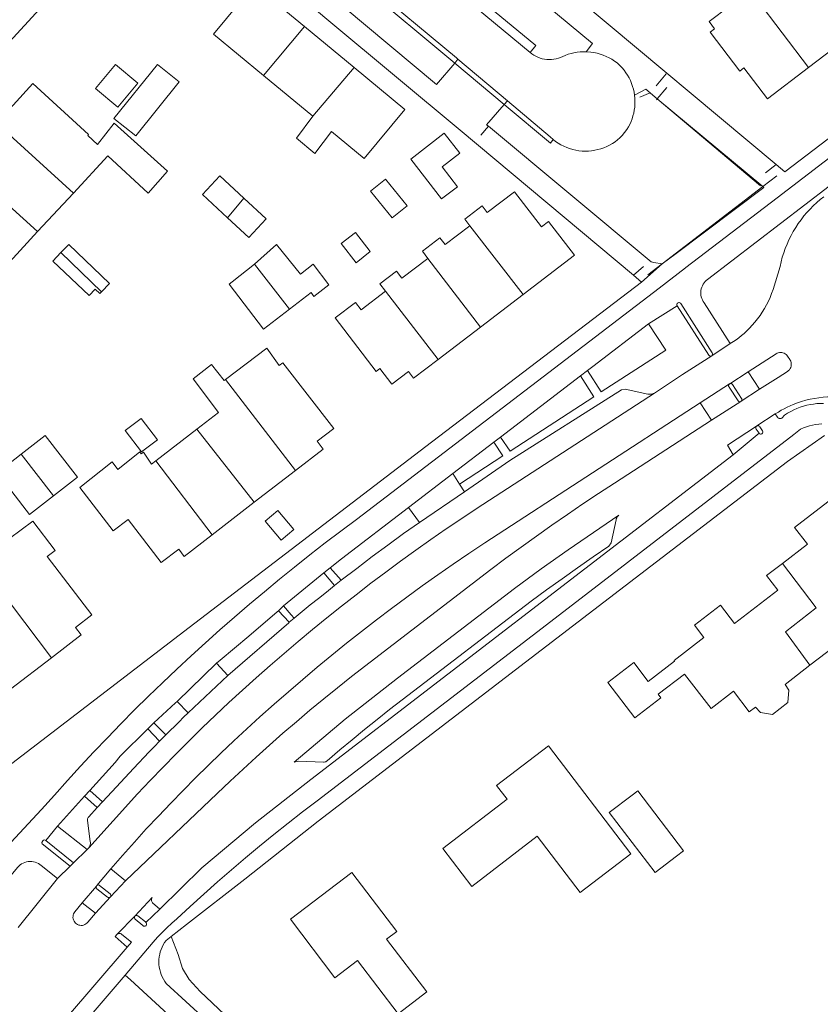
# Model space of a CAD drawing. Header units: metres. Extents: x 89888 to 94270, y 464165 to 468904.
# Tile 161 of 256: x 92858 to 92954, y 466102 to 466220. Entities that reach past the tile are written whole.
import ezdxf

# ---------------------------------------------------------------- set-up
doc = ezdxf.new("R2010")
doc.units = ezdxf.units.M
for name, color, linetype, lineweight in [('B_BEBOUWINGSGRENS_0', 251, 'CONTINUOUS', 13), ('B_TUSSENMUUR_0', 251, 'CONTINUOUS', 13), ('T_HEK_LIJN_0', 251, 'CONTINUOUS', 13), ('V_WEGGRENS_0', 251, 'CONTINUOUS', 13)]:
    doc.layers.add(name, color=color, linetype=linetype, lineweight=lineweight)

msp = doc.modelspace()

# ---------------------------------------------------------------- linework, layer by layer
at = {"layer": 'B_BEBOUWINGSGRENS_0'}
for p, q in [((92898.46, 466214.39), (92892.53, 466219.29)), ((92881.62, 466218.39), (92887.61, 466213.43)), ((92887.61, 466213.43), (92893.53, 466208.54)), ((92867.44, 466211.88), (92870.13, 466209.64)), ((92905.27, 466203.41), (92908.96, 466198.64)), ((92860.52, 466194.71), (92864.8, 466199.33)), ((92880.29, 466199.15), (92883.28, 466196.38)), ((92856.34, 466190.19), (92860.52, 466194.71)), ((92898.62, 466194.61), (92896.93, 466193.29)), ((92913.61, 466183.27), (92918.75, 466187.19)), ((92908.56, 466179.4), (92913.61, 466183.27)), ((92879.62, 466171.02), (92874.71, 466167.23)), ((92886.5, 466162.27), (92891.45, 466166.09)), ((92862.41, 466163.04), (92865.3, 466165.28)), ((92881.46, 466158.37), (92886.5, 466162.27)), ((92867.03, 466148.76), (92861.67, 466155.76)), ((92857.27, 466139.88), (92862.16, 466143.63))]:
    msp.add_line(p, q, dxfattribs=at)
for points in [[(92952.94, 466214.39), (92957.94, 466218.18), (92956.06, 466220.65), (92958.45, 466222.46), (92955.78, 466225.99), (92953.85, 466228.47), (92951.49, 466226.68), (92948.88, 466224.7), (92948.32, 466225.43), (92945.94, 466223.62)], [(92892.53, 466219.29), (92886.49, 466224.29), (92881.62, 466218.39)], [(92945.94, 466223.62), (92941.04, 466219.9), (92941.69, 466219.04), (92941.15, 466218.63), (92944.71, 466213.95), (92945.22, 466214.34), (92948.02, 466210.65), (92952.94, 466214.39)], [(92870.13, 466209.64), (92872.53, 466212.52), (92869.84, 466214.76), (92867.44, 466211.88)], [(92869.67, 466208.28), (92872.28, 466206.18), (92877.49, 466212.66), (92874.89, 466214.76), (92869.67, 466208.28)], [(92893.53, 466208.54), (92891.56, 466205.91), (92893.76, 466204.08), (92895.75, 466206.71), (92899.67, 466203.46), (92904.54, 466209.35), (92898.46, 466214.39)], [(92866.54, 466206.24), (92866.62, 466206.34), (92859.94, 466212.46), (92855.6, 466207.72)], [(92864.8, 466199.33), (92868.94, 466203.8), (92873.76, 466199.31), (92876.1, 466201.97), (92869.69, 466207.71), (92867.71, 466205.17), (92866.54, 466206.24)], [(92908.96, 466198.64), (92910.85, 466200.1), (92909.01, 466202.47), (92911.13, 466204.12), (92909.28, 466206.52), (92905.27, 466203.41)], [(92885.26, 466198.73), (92882.38, 466201.41), (92880.29, 466199.15)], [(92902.23, 466201), (92900.45, 466199.55), (92903.05, 466196.37), (92904.82, 466197.82), (92902.23, 466201)], [(92918.75, 466187.19), (92924.89, 466191.89), (92921.79, 466195.94), (92920.92, 466195.28), (92917.7, 466199.49), (92914.43, 466196.99), (92913.81, 466197.79), (92911.73, 466196.2), (92912.34, 466195.4)], [(92883.28, 466196.38), (92885.85, 466194), (92887.94, 466196.25), (92885.26, 466198.73)], [(92912.34, 466195.4), (92909.4, 466193.15), (92908.76, 466193.97), (92906.65, 466192.35), (92907.29, 466191.51)], [(92896.93, 466193.29), (92898.72, 466190.99), (92900.41, 466192.31), (92898.62, 466194.61)], [(92868.18, 466187.5), (92869.13, 466188.5), (92864.24, 466193.18), (92863.29, 466192.19)], [(92890.71, 466185.4), (92893.31, 466187.42), (92893.64, 466186.94), (92895.43, 466188.33), (92893.56, 466190.83), (92892.02, 466189.62), (92889.17, 466193.16), (92886.51, 466190.8)], [(92863.29, 466192.19), (92862.34, 466191.19), (92866.68, 466187.04)], [(92886.51, 466190.8), (92883.85, 466188.7), (92883.47, 466188.41), (92887.62, 466183), (92890.71, 466185.4)], [(92907.29, 466191.51), (92904.2, 466189.15), (92903.57, 466189.98), (92901.56, 466188.44), (92902.22, 466187.58)], [(92866.68, 466187.04), (92867.41, 466187.8), (92867.96, 466187.28), (92868.18, 466187.5)], [(92902.22, 466187.58), (92899.3, 466185.35), (92898.64, 466186.22), (92896.21, 466184.36), (92901.11, 466177.95), (92901.57, 466178.29), (92902.99, 466176.43), (92904.98, 466177.95), (92905.6, 466177.14), (92908.56, 466179.4)], [(92889.49, 466178.65), (92888, 466180.74), (92883.05, 466176.97)], [(92883.05, 466176.97), (92882.9, 466176.85), (92881.36, 466178.8), (92879.15, 466177.06), (92882.22, 466173.03), (92879.62, 466171.02)], [(92891.45, 466166.09), (92894.75, 466168.65), (92894.03, 466169.59), (92896.02, 466171.13), (92889.94, 466179), (92889.49, 466178.65)], [(92872.94, 466172.32), (92871.03, 466170.87), (92872.98, 466168.3), (92874.89, 466169.75), (92872.94, 466172.32)], [(92865.3, 466165.28), (92861.42, 466170.28), (92858.54, 466168.04)], [(92874.71, 466167.23), (92874.19, 466166.83), (92873.21, 466168.26), (92872.95, 466168.07), (92872.79, 466168.32), (92870.13, 466166.21), (92869.47, 466167.12), (92865.56, 466164.04), (92869.56, 466158.83), (92871.36, 466160.19), (92875.34, 466155.03), (92877.43, 466156.64), (92878.09, 466155.78), (92881.46, 466158.37)], [(92858.54, 466168.04), (92855.66, 466165.81), (92859.53, 466160.81), (92862.41, 466163.04)], [(92953.11, 466142.72), (92957.27, 466145.91), (92959.24, 466143.49), (92966.16, 466148.9), (92964.32, 466151.32), (92964.46, 466151.42), (92955.8, 466162.71), (92951.28, 466159.24), (92952.82, 466157.24), (92949.83, 466154.94)], [(92887.8, 466160.02), (92889.71, 466157.72), (92891.25, 466158.99), (92889.34, 466161.3), (92887.8, 466160.02)], [(92861.67, 466155.76), (92862.63, 466156.5), (92859.93, 466159.99), (92857.13, 466157.92), (92856.87, 466156.24), (92854.16, 466154.2)], [(92949.83, 466154.94), (92947.92, 466153.47), (92949.27, 466151.72), (92944.08, 466147.73), (92942.4, 466149.92), (92939.29, 466147.53), (92940.42, 466146.05), (92936.83, 466143.3), (92936.89, 466143.22), (92933.74, 466140.8), (92932.01, 466143.06), (92928.88, 466140.66), (92932.12, 466136.42), (92935.26, 466138.83), (92934.93, 466139.26), (92938.09, 466141.68), (92941.27, 466137.53), (92943.97, 466139.61), (92945.85, 466137.15), (92946.59, 466137.72), (92947.2, 466137.07), (92948.64, 466136.82), (92950.47, 466138.27), (92950.6, 466139.73), (92950.14, 466140.44), (92953.11, 466142.72)], [(92862.16, 466143.63), (92865.72, 466146.36), (92865.05, 466147.24), (92867.03, 466148.76)], [(92931.66, 466120.11), (92921.76, 466133.07), (92915.54, 466128.33), (92916.81, 466126.67), (92909.09, 466120.78), (92912.57, 466116.22), (92920.42, 466122.22), (92925.56, 466115.48), (92931.66, 466120.11)], [(92934.55, 466117.88), (92937.11, 466119.83), (92937.96, 466120.48), (92932.48, 466127.66), (92931.8, 466127.15), (92929.07, 466125.06), (92934.55, 466117.88)], [(92898.2, 466117.9), (92890.82, 466112.27), (92896.16, 466105.27), (92898.89, 466107.35), (92903.77, 466100.96), (92907.18, 466103.57), (92902.37, 466109.88), (92903.61, 466110.82), (92898.2, 466117.9)]]:
    msp.add_lwpolyline(points, dxfattribs=at)
at = {"layer": 'B_TUSSENMUUR_0'}
for p, q in [((92945.94, 466223.62), (92952.94, 466214.39)), ((92892.53, 466219.29), (92887.61, 466213.43)), ((92898.46, 466214.39), (92893.53, 466208.54)), ((92864.8, 466199.33), (92855.6, 466207.72)), ((92851.29, 466203.02), (92860.52, 466194.71)), ((92885.26, 466198.73), (92883.28, 466196.38)), ((92912.34, 466195.4), (92918.75, 466187.19)), ((92863.29, 466192.19), (92868.18, 466187.5)), ((92886.51, 466190.8), (92890.71, 466185.4)), ((92907.29, 466191.51), (92913.61, 466183.27)), ((92902.22, 466187.58), (92908.56, 466179.4)), ((92883.05, 466176.97), (92891.45, 466166.09)), ((92879.62, 466171.02), (92886.5, 466162.27)), ((92858.54, 466168.04), (92862.41, 466163.04)), ((92874.71, 466167.23), (92881.46, 466158.37)), ((92854.16, 466154.2), (92862.16, 466143.63))]:
    msp.add_line(p, q, dxfattribs=at)
msp.add_lwpolyline([(92953.11, 466142.72), (92950.2, 466146.72), (92953.88, 466149.62), (92949.83, 466154.94)], dxfattribs=at)
at = {"layer": 'T_HEK_LIJN_0'}
for p, q in [((92934.67, 466212.17), (92935.9, 466213.64)), ((92934.82, 466210.62), (92935.96, 466211.98)), ((92934.73, 466210.52), (92934.82, 466210.62)), ((92934.82, 466210.62), (92947.21, 466200.22)), ((92913.68, 466206.29), (92914.58, 466207.34)), ((92947.78, 466201.75), (92949.07, 466202.77)), ((92949.16, 466201.4), (92947.49, 466200.12)), ((92947.49, 466200.12), (92935.41, 466190.84)), ((92933.19, 466190.55), (92931.96, 466189.49)), ((92935.41, 466190.84), (92932.95, 466188.67)), ((92935.41, 466190.84), (92933.69, 466189.53))]:
    msp.add_line(p, q, dxfattribs=at)
msp.add_lwpolyline([(92932.72, 466210.84), (92933.96, 466211.35), (92934.82, 466210.62)], dxfattribs=at)
at = {"layer": 'V_WEGGRENS_0'}
for p, q in [((92913.09, 466221.53), (92919.56, 466216.2)), ((92910.54, 466214.92), (92910.91, 466215.38)), ((92910.91, 466215.38), (92916.86, 466210.39)), ((92916.48, 466209.96), (92910.54, 466214.92)), ((92967.35, 466215.06), (92950.13, 466201.88)), ((92934.82, 466210.62), (92947.49, 466200.12)), ((92916.48, 466209.96), (92916.86, 466210.39)), ((92950.13, 466201.88), (92949.07, 466202.77)), ((92947.61, 466200.02), (92936.93, 466191.98)), ((92947.49, 466200.12), (92947.61, 466200.02)), ((92936.93, 466191.98), (92935.41, 466190.84)), ((92931.96, 466189.49), (92932.95, 466188.67)), ((92933.75, 466183.65), (92937.21, 466185.81)), ((92933.75, 466183.65), (92935.86, 466180.51)), ((92941.35, 466179.84), (92943.58, 466181.29)), ((92937.84, 466177.57), (92941.35, 466179.84)), ((92947.94, 466179.34), (92945.74, 466177.92)), ((92926.44, 466178.05), (92925.62, 466177.43)), ((92934.47, 466175.36), (92937.84, 466177.57)), ((92945.74, 466177.92), (92943.52, 466176.48)), ((92945.74, 466177.92), (92947.09, 466175.82)), ((92916.03, 466170.09), (92925.62, 466177.43)), ((92943.48, 466176.45), (92939.98, 466174.18)), ((92943.52, 466176.48), (92943.48, 466176.45)), ((92947.09, 466175.82), (92949.3, 466177.24)), ((92944.89, 466174.38), (92947.09, 466175.82)), ((92939.98, 466174.18), (92941.34, 466172.1)), ((92941.34, 466172.1), (92944.83, 466174.34)), ((92944.83, 466174.34), (92944.89, 466174.38)), ((92948.97, 466172.85), (92946.77, 466171.43)), ((92946.74, 466171.4), (92943.25, 466169.12)), ((92943.93, 466167.97), (92947.03, 466170.54)), ((92946.77, 466171.43), (92946.74, 466171.4)), ((92910.29, 466165.7), (92915.23, 466169.48)), ((92916.03, 466170.09), (92915.23, 466169.48)), ((92943.25, 466169.12), (92943.93, 466167.97)), ((92904.99, 466161.65), (92910.29, 466165.7)), ((92911.11, 466164.45), (92910.29, 466165.7)), ((92911.72, 466163.53), (92906.29, 466159.86)), ((92911.11, 466164.45), (92911.72, 466163.53)), ((92904.99, 466161.65), (92906.29, 466159.86)), ((92895.61, 466154.41), (92894.85, 466153.79)), ((92896.93, 466152.91), (92895.61, 466154.41)), ((92890.01, 466149.85), (92894.85, 466153.79)), ((92894.85, 466153.79), (92896.12, 466152.28)), ((92896.12, 466152.28), (92896.93, 466152.91)), ((92890.01, 466149.85), (92889.42, 466149.27)), ((92889.42, 466149.27), (92890.68, 466147.88)), ((92890.68, 466147.88), (92891.28, 466148.38)), ((92881.97, 466142.97), (92877.24, 466138.38)), ((92883.32, 466141.51), (92881.97, 466142.97)), ((92878.57, 466137.01), (92883.32, 466141.51)), ((92877.24, 466138.38), (92878.57, 466137.01)), ((92874.45, 466135.81), (92873.72, 466135.11)), ((92873.72, 466135.11), (92875.15, 466133.64)), ((92875.88, 466134.37), (92874.45, 466135.81)), ((92862.9, 466123.45), (92866.15, 466127.04)), ((92866.77, 466127.72), (92866.15, 466127.04)), ((92866.15, 466127.04), (92867.67, 466125.69)), ((92868.3, 466126.37), (92866.77, 466127.72)), ((92868.3, 466126.37), (92867.67, 466125.69)), ((92861.5, 466121.71), (92862.9, 466123.45)), ((92866.44, 466120.63), (92862.9, 466123.45)), ((92864.81, 466119.04), (92861.5, 466121.71)), ((92866.64, 466120.85), (92866.44, 466120.63)), ((92864.81, 466119.04), (92866.44, 466120.63)), ((92862.9, 466117.16), (92864.42, 466118.65)), ((92864.42, 466118.65), (92864.81, 466119.04)), ((92869.3, 466118.34), (92867.62, 466116.33)), ((92871.07, 466116.9), (92869.3, 466118.34)), ((92862.9, 466117.16), (92858.19, 466111.29)), ((92867.56, 466116.26), (92865.87, 466114.25)), ((92867.62, 466116.33), (92867.56, 466116.26)), ((92869.25, 466114.97), (92871.07, 466116.9)), ((92867.46, 466113.01), (92869.25, 466114.97)), ((92867.46, 466113.01), (92865.87, 466114.25)), ((92874.27, 466114.87), (92872.17, 466112.64)), ((92872.17, 466112.64), (92870.07, 466110.5)), ((92873.5, 466111.9), (92875.19, 466113.5)), ((92870.07, 466110.5), (92869.81, 466110.21)), ((92869.81, 466110.21), (92871.26, 466108.92)), ((92871.26, 466108.92), (92871.76, 466109.54)), ((92871.26, 466108.92), (92863.73, 466100.17)), ((92871.02, 466105.59), (92866.95, 466100.82)), ((92871.64, 466105.02), (92871.02, 466105.59))]:
    msp.add_line(p, q, dxfattribs=at)
for points in [[(92949.07, 466202.77), (92925.53, 466222.4), (92907.13, 466237.81), (92906.42, 466238.41), (92892.57, 466250), (92882.12, 466258.75)], [(92804.74, 466158.33), (92804.63, 466158.47), (92804.54, 466158.63), (92804.47, 466158.79), (92804.41, 466158.96), (92804.37, 466159.13), (92804.34, 466159.31), (92804.34, 466159.49), (92804.35, 466159.67), (92804.38, 466159.84), (92804.43, 466160.02), (92804.49, 466160.18), (92804.57, 466160.34), (92804.67, 466160.49), (92828.29, 466186.15), (92851.69, 466211.61), (92874.69, 466236.59)], [(92874.69, 466236.59), (92875.09, 466237.03), (92895.69, 466219.78), (92911.2, 466206.87), (92931.96, 466189.49)], [(92892.14, 466231.09), (92899.28, 466225.09), (92899.76, 466224.71), (92910.73, 466215.53), (92910.91, 466215.38)], [(92919.56, 466216.2), (92920.25, 466217.03), (92914.57, 466221.71), (92917.51, 466225.23), (92927.04, 466217.28), (92926.29, 466216.27)], [(92910.54, 466214.92), (92899.33, 466224.3), (92897.15, 466221.7), (92908.36, 466212.34), (92910.54, 466214.92)], [(92926.29, 466216.27), (92925.93, 466216.27), (92925.56, 466216.25), (92925.2, 466216.21), (92924.83, 466216.15), (92924.48, 466216.07), (92924.12, 466215.97), (92923.78, 466215.84), (92923.22, 466215.59), (92922.96, 466215.5), (92922.69, 466215.43), (92922.41, 466215.38), (92922.14, 466215.35), (92921.86, 466215.34), (92921.58, 466215.35), (92921.3, 466215.39), (92921.03, 466215.44), (92920.76, 466215.52), (92920.5, 466215.62), (92920.25, 466215.74), (92920.01, 466215.87), (92919.78, 466216.03), (92919.56, 466216.2)], [(92926.29, 466216.27), (92926.85, 466216.23), (92927.23, 466216.17), (92927.61, 466216.09), (92927.98, 466215.99), (92928.35, 466215.87), (92928.7, 466215.72), (92929.05, 466215.55), (92929.39, 466215.37), (92929.71, 466215.16), (92930.02, 466214.93), (92930.37, 466214.6), (92930.62, 466214.33), (92930.85, 466214.05), (92931.07, 466213.76), (92931.26, 466213.45), (92931.44, 466213.14), (92931.6, 466212.81), (92931.74, 466212.47), (92931.86, 466212.13), (92931.96, 466211.78), (92932.04, 466211.42), (92932.1, 466211.06)], [(92968.51, 466213.56), (92949.19, 466198.77), (92938.26, 466190.4), (92938.22, 466190.36)], [(92932.1, 466211.06), (92933.46, 466211.78), (92934.82, 466210.62)], [(92922.32, 466205.75), (92922.63, 466205.52), (92922.94, 466205.3), (92923.27, 466205.11), (92923.61, 466204.94), (92923.96, 466204.79), (92924.31, 466204.66), (92924.68, 466204.55), (92925.05, 466204.47), (92925.43, 466204.4), (92925.81, 466204.37), (92926.19, 466204.35), (92926.57, 466204.36), (92926.95, 466204.4), (92927.32, 466204.46), (92927.69, 466204.54), (92928.06, 466204.64), (92928.42, 466204.77), (92928.77, 466204.92), (92929.11, 466205.09), (92929.44, 466205.28), (92929.76, 466205.49), (92930.06, 466205.72), (92930.35, 466205.97), (92930.62, 466206.23), (92931.18, 466206.95), (92931.36, 466207.26), (92931.53, 466207.57), (92931.68, 466207.9), (92931.8, 466208.23), (92931.91, 466208.58), (92932, 466208.92), (92932.07, 466209.28), (92932.12, 466209.63), (92932.15, 466209.99), (92932.15, 466210.35), (92932.14, 466210.71), (92932.1, 466211.06)], [(92914.58, 466207.34), (92914.35, 466207.52), (92916.48, 466209.96)], [(92916.48, 466209.96), (92922.01, 466205.33), (92922.32, 466205.75)], [(92916.86, 466210.39), (92921.96, 466206.08), (92922.32, 466205.75)], [(92935.41, 466190.84), (92934.4, 466191.03), (92934.07, 466191.09), (92914.58, 466207.34)], [(92940.06, 466187.67), (92940.1, 466187.86), (92940.16, 466188.05), (92940.23, 466188.23), (92940.33, 466188.41), (92940.44, 466188.57), (92940.56, 466188.72), (92940.7, 466188.86), (92940.86, 466188.98), (92961.27, 466204.64), (92961.35, 466204.69), (92961.45, 466204.73), (92961.55, 466204.75), (92961.6, 466204.75)], [(92954.8, 466198.9), (92954.36, 466198.55), (92953.94, 466198.19), (92953.53, 466197.81), (92953.14, 466197.42), (92952.76, 466197.01), (92952.4, 466196.59), (92952.06, 466196.14), (92951.73, 466195.69), (92951.42, 466195.22), (92951.13, 466194.73), (92950.86, 466194.24), (92950.61, 466193.74), (92950.38, 466193.22), (92950.17, 466192.7), (92949.98, 466192.17), (92949.81, 466191.64), (92949.66, 466191.09), (92949.54, 466190.55), (92948.7, 466187.76), (92948.53, 466187.29), (92948.35, 466186.83), (92948.14, 466186.37), (92947.92, 466185.92), (92947.68, 466185.49), (92947.42, 466185.06), (92947.15, 466184.65), (92946.85, 466184.25), (92946.54, 466183.86), (92946.22, 466183.48), (92945.88, 466183.12), (92945.52, 466182.77)], [(92938.22, 466190.36), (92935.04, 466187.93), (92898.75, 466160.2), (92896.87, 466158.8), (92895.01, 466157.39), (92893.16, 466155.95), (92891.33, 466154.5), (92889.51, 466153.03), (92887.71, 466151.54), (92885.92, 466150.04), (92884.14, 466148.51), (92882.38, 466146.97), (92880.64, 466145.41), (92878.91, 466143.84), (92877.2, 466142.25), (92875.5, 466140.64), (92873.82, 466139.01), (92872.15, 466137.37), (92870.51, 466135.71), (92868.88, 466134.03), (92867.26, 466132.34), (92865.66, 466130.64), (92864.08, 466128.91), (92862.52, 466127.17), (92860.97, 466125.42)], [(92932.95, 466188.67), (92907.06, 466168.96), (92878.69, 466147.26), (92855.68, 466129.63)], [(92943.58, 466181.29), (92940.44, 466186.18), (92940.33, 466186.35), (92940.23, 466186.52), (92940.16, 466186.7), (92940.1, 466186.89), (92940.06, 466187.08), (92940.04, 466187.28), (92940.04, 466187.48), (92940.06, 466187.67)], [(92937.64, 466186.09), (92937.59, 466186.15), (92937.53, 466186.18), (92937.46, 466186.2), (92937.39, 466186.2), (92937.32, 466186.18), (92937.26, 466186.14), (92937.21, 466186.09), (92937.18, 466186.02), (92937.17, 466185.95), (92937.18, 466185.88), (92937.21, 466185.81)], [(92937.21, 466185.81), (92940.99, 466179.92), (92941.03, 466179.86), (92941.1, 466179.82), (92941.17, 466179.8), (92941.24, 466179.8), (92941.35, 466179.84)], [(92941.35, 466179.84), (92941.4, 466179.9), (92941.43, 466179.96), (92941.45, 466180.04), (92941.44, 466180.11), (92941.41, 466180.18), (92937.64, 466186.09)], [(92926.44, 466178.05), (92927.11, 466178.56), (92933.75, 466183.65)], [(92945.52, 466182.77), (92945.23, 466182.5), (92944.93, 466182.24), (92944.61, 466181.99), (92944.29, 466181.76), (92943.96, 466181.53), (92943.58, 466181.29)], [(92935.86, 466180.51), (92928.1, 466175.49), (92926.44, 466178.05)], [(92949.3, 466177.24), (92950.43, 466177.96), (92950.55, 466178.05), (92950.66, 466178.16), (92950.75, 466178.29), (92950.82, 466178.42), (92950.86, 466178.57), (92950.89, 466178.72), (92950.89, 466178.87), (92950.87, 466179.03), (92950.82, 466179.17), (92950.75, 466179.31), (92950.71, 466179.38), (92950.45, 466179.78), (92950.36, 466179.89), (92950.26, 466179.99), (92950.15, 466180.08), (92950.02, 466180.15), (92949.88, 466180.2), (92949.74, 466180.22), (92949.6, 466180.23), (92949.46, 466180.22), (92949.32, 466180.19), (92949.19, 466180.14), (92949.06, 466180.07), (92947.94, 466179.34)], [(92925.62, 466177.43), (92927.22, 466174.92), (92917.18, 466168.39), (92916.03, 466170.09)], [(92943.48, 466176.45), (92943.43, 466176.4), (92943.4, 466176.34), (92943.38, 466176.27), (92943.38, 466176.2), (92943.41, 466176.14), (92943.45, 466176.08), (92944.51, 466174.43), (92944.55, 466174.38), (92944.62, 466174.34), (92944.69, 466174.32), (92944.76, 466174.32), (92944.83, 466174.34)], [(92944.89, 466174.38), (92944.94, 466174.44), (92944.97, 466174.51), (92944.97, 466174.58), (92944.96, 466174.66), (92944.92, 466174.72), (92943.86, 466176.37), (92943.82, 466176.43), (92943.77, 466176.47), (92943.71, 466176.49), (92943.65, 466176.51), (92943.58, 466176.5), (92943.52, 466176.48)], [(92866.64, 466120.85), (92872.51, 466127.3), (92874.02, 466128.91), (92875.56, 466130.51), (92877.11, 466132.09), (92878.67, 466133.66), (92880.25, 466135.21), (92881.85, 466136.74), (92883.46, 466138.25), (92885.09, 466139.75), (92886.74, 466141.23), (92888.4, 466142.7), (92890.07, 466144.14), (92891.76, 466145.57), (92893.48, 466147), (92895.21, 466148.42), (92896.95, 466149.82), (92898.7, 466151.19), (92900.47, 466152.55), (92902.26, 466153.9), (92904.05, 466155.22), (92905.86, 466156.53), (92907.68, 466157.82), (92909.52, 466159.09), (92911.37, 466160.34), (92913.23, 466161.58), (92934.47, 466175.36)], [(92911.72, 466163.53), (92917.14, 466167.26), (92930.52, 466175.74), (92930.99, 466175.81), (92933.7, 466175.24), (92933.85, 466175.22), (92934.01, 466175.22), (92934.17, 466175.24), (92934.33, 466175.29), (92934.47, 466175.36)], [(92869.3, 466118.34), (92870.7, 466119.94), (92872.12, 466121.53), (92873.55, 466123.1), (92875, 466124.65), (92876.47, 466126.2), (92877.95, 466127.72), (92879.45, 466129.23), (92880.96, 466130.72), (92882.49, 466132.2), (92884.04, 466133.66), (92885.6, 466135.1), (92887.17, 466136.53), (92888.87, 466138.05), (92890.58, 466139.55), (92892.3, 466141.03), (92894.04, 466142.5), (92895.8, 466143.95), (92897.57, 466145.38), (92899.35, 466146.79), (92901.15, 466148.18), (92902.96, 466149.55), (92904.79, 466150.91), (92906.63, 466152.24), (92908.49, 466153.56), (92910.35, 466154.86), (92912.24, 466156.14), (92914.13, 466157.4), (92939.98, 466174.18)], [(92951.13, 466173.99), (92950.76, 466173.84), (92950.4, 466173.66), (92950.04, 466173.48), (92949.69, 466173.29), (92949.34, 466173.08), (92948.97, 466172.85)], [(92949.51, 466172.31), (92949.57, 466172.3), (92949.63, 466172.31), (92949.69, 466172.32), (92949.75, 466172.34), (92949.8, 466172.37), (92950.09, 466172.72), (92950.45, 466172.94), (92950.82, 466173.15), (92951.19, 466173.33), (92951.57, 466173.5), (92951.97, 466173.65), (92952.36, 466173.78), (92952.77, 466173.89), (92953.18, 466173.98), (92953.57, 466174.04), (92953.96, 466174.09), (92954.36, 466174.11), (92954.76, 466174.11)], [(92959.88, 466174.15), (92959.66, 466174.22), (92959.53, 466174.26), (92959.39, 466174.31), (92959.26, 466174.35), (92959.13, 466174.39), (92958.99, 466174.43), (92958.95, 466174.44), (92958.91, 466174.45), (92958.39, 466174.58), (92957.88, 466174.69), (92957.35, 466174.78), (92956.83, 466174.84), (92956.3, 466174.88), (92955.77, 466174.89), (92955.24, 466174.89), (92954.71, 466174.85), (92954.19, 466174.8), (92953.67, 466174.72), (92953.15, 466174.62), (92952.63, 466174.5), (92952.12, 466174.35), (92951.62, 466174.18), (92951.13, 466173.99)], [(92948.97, 466172.85), (92949.23, 466172.45), (92949.28, 466172.4), (92949.33, 466172.37), (92949.39, 466172.34), (92949.44, 466172.32), (92949.51, 466172.31)], [(92941.34, 466172.1), (92929.69, 466164.54), (92927.79, 466163.31), (92925.91, 466162.06), (92924.04, 466160.79), (92922.18, 466159.51), (92920.34, 466158.2), (92918.5, 466156.88), (92916.68, 466155.55), (92914.87, 466154.2), (92898.15, 466141.37), (92896.48, 466140.04), (92894.82, 466138.7), (92893.17, 466137.34), (92891.54, 466135.96), (92889.92, 466134.57), (92888.32, 466133.16), (92886.73, 466131.73), (92885.15, 466130.29), (92883.59, 466128.84), (92882.05, 466127.36), (92871.07, 466116.9)], [(92877.19, 466112.33), (92878.81, 466113.82), (92880.44, 466115.3), (92882.09, 466116.76), (92883.76, 466118.2), (92885.44, 466119.63), (92887.13, 466121.03), (92888.84, 466122.43), (92890.56, 466123.8), (92892.29, 466125.16), (92894.04, 466126.49), (92921.52, 466147.59), (92951.18, 466170.38), (92952.01, 466171.02), (92952.35, 466171.18), (92952.71, 466171.32), (92953.07, 466171.43), (92953.43, 466171.52), (92953.81, 466171.59), (92954.18, 466171.64), (92954.56, 466171.66)], [(92946.74, 466171.4), (92946.69, 466171.36), (92946.66, 466171.3), (92946.64, 466171.24), (92946.64, 466171.17), (92946.65, 466171.11), (92946.68, 466171.05), (92947.03, 466170.54)], [(92947.45, 466170.83), (92947.11, 466171.33), (92947.07, 466171.39), (92947, 466171.43), (92946.93, 466171.45), (92946.85, 466171.45), (92946.77, 466171.43)], [(92947.03, 466170.54), (92947.07, 466170.49), (92947.14, 466170.46), (92947.21, 466170.44), (92947.28, 466170.44), (92947.35, 466170.46), (92947.4, 466170.5), (92947.45, 466170.55), (92947.48, 466170.62), (92947.49, 466170.69), (92947.48, 466170.76), (92947.45, 466170.83)], [(92876.51, 466110.21), (92878.35, 466111.65), (92885.35, 466117.1), (92894.16, 466124.04), (92919.02, 466143.09), (92950.42, 466167.17), (92954.87, 466170.27)], [(92915.23, 466169.48), (92916.3, 466167.83), (92911.11, 466164.45)], [(92943.93, 466167.97), (92926.12, 466154.28), (92893.26, 466129.04), (92886.65, 466123.85), (92880.2, 466118.45), (92875.19, 466113.5)], [(92895.61, 466154.41), (92896.95, 466155.5), (92904.99, 466161.65)], [(92891.26, 466131.1), (92891.8, 466131.24), (92894.79, 466131.13), (92894.89, 466131.13), (92894.99, 466131.14), (92895.08, 466131.17), (92895.17, 466131.22), (92895.25, 466131.28), (92896.77, 466132.57), (92898.24, 466133.8), (92899.72, 466135.03), (92901.22, 466136.23), (92902.73, 466137.42), (92904.24, 466138.59), (92919.69, 466150.43), (92921.54, 466151.77), (92923.4, 466153.1), (92925.27, 466154.41), (92927.15, 466155.71), (92929.03, 466156.99), (92929.31, 466157.39), (92929.88, 466160.16), (92929.91, 466160.28), (92929.96, 466160.4), (92930.03, 466160.51), (92930.11, 466160.62), (92930.2, 466160.71)], [(92930.2, 466160.71), (92924.15, 466156.58), (92920.91, 466154.3), (92917.72, 466151.93), (92903.69, 466141.19), (92897.39, 466136.25), (92891.26, 466131.1)], [(92906.29, 466159.86), (92904.39, 466158.51), (92902.51, 466157.14), (92900.64, 466155.75), (92898.78, 466154.34), (92896.93, 466152.91)], [(92896.12, 466152.28), (92895.15, 466151.51), (92894.18, 466150.74), (92893.21, 466149.96), (92892.24, 466149.17), (92891.28, 466148.38)], [(92881.97, 466142.97), (92882.41, 466143.34), (92885.84, 466146.22), (92889.26, 466149.13), (92889.42, 466149.27)], [(92891.28, 466148.38), (92890.93, 466148.77), (92890.01, 466149.85)], [(92890.68, 466147.88), (92890.62, 466147.83), (92883.32, 466141.51)], [(92874.45, 466135.81), (92877.05, 466138.22), (92877.24, 466138.38)], [(92878.57, 466137.01), (92878.02, 466136.49), (92877.49, 466135.96), (92876.95, 466135.43), (92876.42, 466134.9), (92875.88, 466134.37)], [(92866.77, 466127.72), (92869.82, 466131.08), (92870.42, 466131.82), (92873.72, 466135.11)], [(92875.15, 466133.64), (92875.25, 466133.73), (92875.88, 466134.37)], [(92875.15, 466133.64), (92874.52, 466132.99), (92873.89, 466132.34), (92873.26, 466131.68), (92872.64, 466131.03), (92872.01, 466130.37), (92869.97, 466128.17), (92868.3, 466126.37)], [(92867.67, 466125.69), (92866.64, 466124.57), (92866.58, 466124.49), (92866.53, 466124.41), (92866.5, 466124.31), (92866.48, 466124.21), (92866.49, 466124.11), (92866.83, 466121.61), (92866.85, 466121.48), (92866.84, 466121.35), (92866.82, 466121.22), (92866.78, 466121.09), (92866.72, 466120.97), (92866.64, 466120.85)], [(92860.97, 466125.42), (92857.31, 466121.49), (92851.83, 466114.73)], [(92861.5, 466121.71), (92861.35, 466121.78), (92861.21, 466121.77), (92861.13, 466121.7), (92861.03, 466121.5), (92861.03, 466121.42), (92861.08, 466121.34), (92864.42, 466118.65)], [(92852.23, 466111.45), (92858.11, 466118.48), (92858.25, 466118.64), (92858.41, 466118.79), (92858.58, 466118.91), (92858.77, 466119.02), (92858.97, 466119.1), (92859.17, 466119.16), (92859.38, 466119.2), (92859.59, 466119.22), (92859.81, 466119.21), (92860.02, 466119.18), (92860.23, 466119.13), (92860.43, 466119.05), (92860.62, 466118.96), (92860.8, 466118.84), (92860.95, 466118.72), (92862.9, 466117.16)], [(92867.56, 466116.26), (92867.54, 466116.2), (92867.53, 466116.13), (92867.54, 466116.06), (92867.57, 466115.99), (92867.61, 466115.94), (92868.89, 466114.93), (92868.96, 466114.89), (92869.02, 466114.88), (92869.1, 466114.88), (92869.16, 466114.9), (92869.25, 466114.97)], [(92869.25, 466114.97), (92869.28, 466115.03), (92869.3, 466115.09), (92869.3, 466115.16), (92869.29, 466115.22), (92869.25, 466115.28), (92869.21, 466115.33), (92867.94, 466116.33), (92867.88, 466116.37), (92867.81, 466116.39), (92867.74, 466116.39), (92867.68, 466116.36), (92867.62, 466116.33)], [(92865.87, 466114.25), (92864.98, 466113.17), (92864.89, 466113.05), (92864.82, 466112.92), (92864.78, 466112.78), (92864.76, 466112.63), (92864.75, 466112.48), (92864.77, 466112.33), (92864.82, 466112.19), (92864.88, 466112.05), (92864.96, 466111.93), (92865.06, 466111.82), (92865.18, 466111.72), (92865.3, 466111.65), (92865.44, 466111.59), (92865.59, 466111.56), (92865.74, 466111.54), (92865.88, 466111.55), (92866.03, 466111.59), (92866.17, 466111.64), (92866.3, 466111.71), (92866.42, 466111.8), (92866.52, 466111.91), (92867.46, 466113.01)], [(92875.19, 466113.5), (92874.31, 466114.23), (92874.25, 466114.31), (92874.2, 466114.4), (92874.18, 466114.49), (92874.17, 466114.59), (92874.18, 466114.69), (92874.21, 466114.78), (92874.27, 466114.87)], [(92872.17, 466112.64), (92872.14, 466112.58), (92872.12, 466112.52), (92872.12, 466112.45), (92872.14, 466112.39), (92872.17, 466112.33), (92872.21, 466112.29), (92873.14, 466111.53)], [(92873.5, 466111.9), (92873.44, 466111.95), (92872.52, 466112.67), (92872.47, 466112.71), (92872.41, 466112.72), (92872.34, 466112.73), (92872.28, 466112.71), (92872.22, 466112.68), (92872.17, 466112.64)], [(92871.02, 466105.59), (92874.38, 466109.54), (92874.91, 466110.12), (92875.46, 466110.7), (92876.02, 466111.25), (92876.6, 466111.8), (92877.19, 466112.33)], [(92873.14, 466111.53), (92873.2, 466111.47), (92873.27, 466111.45), (92873.35, 466111.44), (92873.43, 466111.45), (92873.49, 466111.49), (92873.55, 466111.55), (92873.58, 466111.62), (92873.59, 466111.69), (92873.58, 466111.77), (92873.55, 466111.84), (92873.5, 466111.9)], [(92871.76, 466109.54), (92870.63, 466110.47), (92870.55, 466110.53), (92870.46, 466110.57), (92870.35, 466110.58), (92870.25, 466110.58), (92870.16, 466110.55), (92870.07, 466110.5)], [(92875.06, 466107.16), (92875.07, 466107.47), (92875.1, 466107.77), (92875.16, 466108.08), (92875.23, 466108.38), (92875.33, 466108.67), (92875.45, 466108.95), (92875.59, 466109.23), (92875.74, 466109.49), (92875.92, 466109.75), (92876.51, 466110.21)], [(92876.51, 466110.21), (92877.36, 466108.05), (92877.89, 466106.39), (92878.67, 466105.04), (92880.01, 466103.62), (92901.17, 466083.65), (92925.6, 466060.59), (92925.83, 466060.44), (92926.07, 466060.31), (92926.32, 466060.2), (92926.58, 466060.11), (92926.85, 466060.03), (92927.12, 466059.98), (92927.39, 466059.95), (92927.66, 466059.94), (92927.93, 466059.95), (92928.21, 466059.99), (92928.48, 466060.04), (92928.74, 466060.11), (92929, 466060.21), (92929.25, 466060.32), (92929.49, 466060.46), (92945.2, 466074.69)], [(92897.17, 466085.17), (92875.94, 466104.58), (92875.76, 466104.83), (92875.6, 466105.09), (92875.46, 466105.37), (92875.34, 466105.65), (92875.24, 466105.94), (92875.16, 466106.24), (92875.11, 466106.54), (92875.07, 466106.85), (92875.06, 466107.16)], [(92871.64, 466105.02), (92896.14, 466082.46)]]:
    msp.add_lwpolyline(points, dxfattribs=at)

doc.saveas('drawing.dxf')
